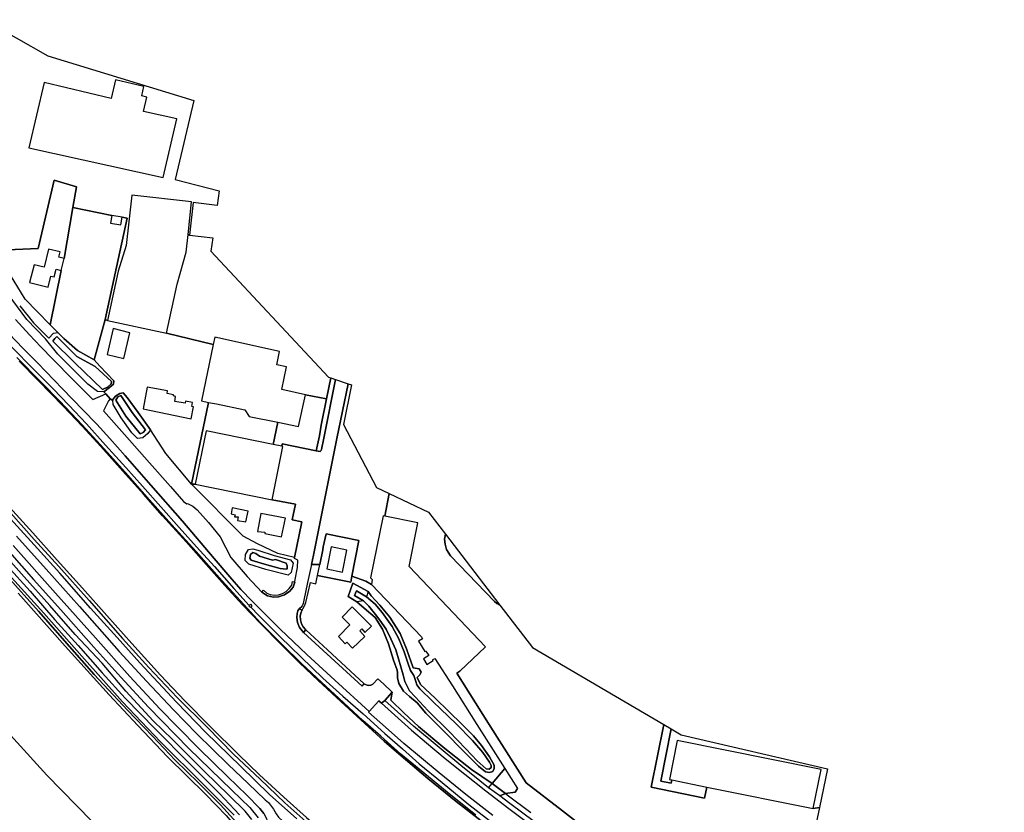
# Model space of a CAD drawing. Extents: x -26035517 to 31750492, y -9237385 to 8160032.
# Tile 73 of 256: x -17069432 to -16576178, y 672537 to 1069689. Entities that reach past the tile are written whole.
import ezdxf

# ---------------------------------------------------------------- set-up
doc = ezdxf.new("R2010")
doc.units = 0
doc.layers.add('T-25', color=7, linetype='CONTINUOUS')

msp = doc.modelspace()

# ---------------------------------------------------------------- linework, layer by layer
at = {"layer": 'T-25', "color": 9}
for points in [[(-17087250, 1069689, 6167), (-17055260, 1051611, 6133), (-16982272, 1029246, 6030), (-16991525, 989623, 5787), (-16969454, 984009, 5703), (-16970475, 976660, 9773), (-16982472, 978131, 9730), (-16984326, 961657, 5597), (-16985072, 962012, 5597), (-16983392, 978471, 12887), (-17013285, 981704, 12887), (-17016017, 956587, 12907), (-17020069, 943738, 12900), (-17025431, 919038, 5247), (-17026653, 919521, 5247), (-17020856, 945728, 5170), (-17015591, 970260, 5207), (-17018099, 970801, 5207), (-17023235, 971657, 5097), (-17042788, 975525, 5957), (-17041003, 986018, 5913), (-17052108, 989271, 5933), (-17060257, 954973, 5863), (-17079511, 954213, 5937)], [(-17087250, 1069689, 6167), (-17055260, 1051611, 6133), (-16982272, 1029246, 6030), (-16991525, 989623, 5787), (-16969454, 984009, 5703), (-16970475, 976660, 9773), (-16982472, 978131, 9730), (-16984326, 961657, 5597), (-16985072, 962012, 5597), (-16983392, 978471, 12887), (-17013285, 981704, 12887), (-17016017, 956587, 12907), (-17020069, 943738, 12900), (-17025431, 919038, 5247), (-17026653, 919521, 5247), (-17020856, 945728, 5170), (-17015591, 970260, 5207), (-17018099, 970801, 5207), (-17023235, 971657, 5097), (-17042788, 975525, 5957), (-17041003, 986018, 5913), (-17052108, 989271, 5933), (-17060257, 954973, 5863), (-17079511, 954213, 5937)], [(-16984326, 961657, 5597), (-16985072, 962012, 5597)], [(-17098287, 953455, 6403), (-17094364, 944245, 6470), (-17090824, 936538, 6457), (-17087079, 929306, 6420), (-17083416, 923445, 6437), (-17079255, 917866, 6457), (-17074670, 912347, 6450), (-17067796, 905048, 6437), (-17060505, 897676, 6430), (-17048042, 884758, 6407), (-17037787, 874189, 6340), (-17030736, 867096, 6357), (-17024347, 859830, 6347), (-17016618, 851163, 6353), (-17003782, 836405, 6350), (-16987936, 818400, 6343), (-16972008, 799751, 6327), (-16964201, 790553, 6370), (-16958633, 784251, 6390), (-16952920, 778326, 6403), (-16938933, 764347, 6413), (-16925557, 751530, 6457), (-16911552, 738795, 6507), (-16894368, 723074, 6608)], [(-17069435, 926364, 5400), (-17062577, 917838, 5393), (-17054763, 910127, 5390), (-17052486, 912649, 5410), (-17050248, 912878, 5117), (-17050248, 912878, 5117), (-17047284, 909999, 5097), (-17040431, 903902, 5100), (-17032185, 899178, 5023), (-17029275, 896119, 4943), (-17022242, 888735, 5207), (-17022444, 887131, 5323), (-17024420, 885362, 5440), (-17027290, 883259, 5663), (-17030455, 883424, 5963), (-17035296, 887113, 6053), (-17050317, 902074, 6090), (-17056531, 909731, 6127), (-17065899, 919464, 6223), (-17075257, 932121, 6187)], [(-17071529, 919394, 6333), (-17064518, 911723, 6330), (-17058859, 905833, 6330), (-17052866, 899573, 6277), (-17042876, 889358, 6263), (-17032814, 879386, 6243), (-17026268, 882284, 5580), (-17024107, 879680, 5580), (-17024895, 878723, 5787), (-17027412, 873637, 6250), (-17016863, 861770, 6233), (-17004384, 847712, 6233), (-16993948, 835776, 6243), (-16987336, 828350, 6227), (-16985630, 827145, 6203), (-16985302, 827318, 6203), (-16982708, 825905, 6177), (-16980487, 824133, 6097), (-16974816, 817829, 6103), (-16968979, 810593, 6107), (-16963672, 800206, 6197), (-16955508, 790715, 6240), (-16948055, 782884, 6303), (-16945208, 780970, 6297), (-16942229, 780282, 6273), (-16939698, 780452, 6230), (-16936765, 781499, 6183), (-16934173, 783320, 6073), (-16932442, 785311, 6030), (-16931656, 787876, 6002), (-16931610, 788025, 6000), (-16931369, 789241, 5993), (-16930200, 795206, 5813), (-16930125, 798862, 5810), (-16931705, 799651, 5827), (-16931786, 800171, 5853), (-16928097, 818061, 5787), (-16932924, 819028, 5813), (-16931232, 826897, 5720), (-16943032, 829066, 5820), (-16937580, 855853, 13263), (-16938103, 855959, 5853), (-16937862, 857147, 5853), (-16920937, 853655, 5677), (-16918973, 853336, 5743), (-16918617, 853720, 5743), (-16918271, 854298, 5743), (-16917117, 860021, 5727), (-16911207, 889403, 5677), (-16911207, 889403, 5677), (-16904960, 887287, 5607), (-16910542, 859776, 5603), (-16916567, 829729, 5607), (-16922211, 801366, 5687), (-16923260, 796637, 5754), (-16925232, 787752, 5880), (-16927043, 778824, 6173), (-16927484, 777247, 6173), (-16927949, 776022, 6217), (-16928561, 775182, 6217), (-16929316, 774614, 6217), (-16930136, 773528, 6217), (-16930504, 772205, 6303), (-16930656, 770175, 6320), (-16930306, 767722, 6330), (-16929305, 765142, 6327), (-16927324, 762654, 6343), (-16897940, 735772, 6537), (-16896853, 736970, 6681), (-16896626, 736761, 6683), (-16894871, 736067, 6633), (-16893456, 736204, 6587), (-16892462, 736777, 6533), (-16889971, 739473, 6487), (-16887147, 736937, 6477), (-16882783, 732762, 6403), (-16886538, 728494, 6553), (-16888178, 727167, 6563), (-16889483, 728393, 6527), (-16894368, 723074, 6608), (-16911552, 738795, 6507), (-16925557, 751530, 6457), (-16938933, 764347, 6413), (-16952920, 778326, 6403), (-16958633, 784251, 6390), (-16964201, 790553, 6370), (-16972008, 799751, 6327), (-16987936, 818400, 6343), (-17003782, 836405, 6350), (-17016618, 851163, 6353), (-17024347, 859830, 6347), (-17030736, 867096, 6357), (-17037787, 874189, 6340), (-17048042, 884758, 6407), (-17060505, 897676, 6430), (-17067796, 905048, 6437), (-17074670, 912347, 6450)], [(-17071529, 919394, 6333), (-17064518, 911723, 6330), (-17058859, 905833, 6330), (-17052866, 899573, 6277), (-17042876, 889358, 6263), (-17032814, 879386, 6243), (-17026268, 882284, 5580), (-17024107, 879680, 5580), (-17024895, 878723, 5787), (-17027412, 873637, 6250), (-17016863, 861770, 6233), (-17004384, 847712, 6233), (-16993948, 835776, 6243), (-16987336, 828350, 6227), (-16985630, 827145, 6203), (-16985302, 827318, 6203), (-16982708, 825905, 6177), (-16980487, 824133, 6097), (-16974816, 817829, 6103), (-16968979, 810593, 6107), (-16963672, 800206, 6197), (-16955508, 790715, 6240), (-16948055, 782884, 6303), (-16945208, 780970, 6297), (-16942229, 780282, 6273), (-16939698, 780452, 6230), (-16936765, 781499, 6183), (-16934173, 783320, 6073), (-16932442, 785311, 6030), (-16931656, 787876, 6002), (-16931610, 788025, 6000), (-16931369, 789241, 5993)], [(-17073373, 905682, 6467), (-17062511, 894531, 6453), (-17052643, 884710, 6437), (-17044799, 876484, 6453), (-17035983, 867128, 6440), (-17026524, 856499, 6403), (-17016340, 845359, 6373), (-17007990, 836017, 6400), (-16998736, 825653, 6387), (-16989548, 815301, 6367), (-16980837, 805577, 6367), (-16971908, 795651, 6367), (-16962205, 784685, 6367), (-16954450, 776152, 6367), (-16954654, 775944, 6537), (-16953876, 775181, 6537), (-16953669, 775392, 6367), (-16949647, 771170, 6407), (-16938899, 760448, 6367), (-16928393, 750346, 6383), (-16917531, 739700, 6427), (-16907519, 730776, 6483), (-16897288, 721957, 6437), (-16886491, 712011, 6453), (-16877743, 704272, 6403), (-16869349, 696911, 6370), (-16857861, 687557, 6403), (-16844368, 676468, 6427), (-16830426, 665651, 6423)], [(-16840953, 671131, 5557), (-16855257, 682642, 5527), (-16869253, 694152, 5487), (-16878454, 701680, 5707), (-16888462, 710613, 5687), (-16897483, 718579, 5647), (-16909357, 729513, 5573), (-16918194, 737712, 5580), (-16928224, 747019, 5593), (-16937904, 756559, 5607), (-16948749, 767514, 5613), (-16957050, 776427, 5610), (-16968004, 788447, 5593), (-16981094, 803239, 5620), (-16993213, 816647, 5640), (-17004405, 829108, 5637), (-17016431, 842809, 5617), (-17027164, 854671, 5660), (-17038102, 866665, 5603), (-17049281, 878541, 5603), (-17058605, 888091, 5580), (-17070897, 900506, 5590)], [(-16879489, 701782, 5563), (-16886786, 708229, 5563), (-16896560, 717118, 5563), (-16908563, 728115, 5563), (-16919872, 738546, 5553), (-16929192, 747397, 5543), (-16938855, 756958, 5540), (-16948701, 766917, 5550), (-16957781, 776576, 5557), (-16966630, 786194, 5557), (-16976059, 796748, 5553), (-16986108, 808029, 5557), (-16997849, 821157, 5557), (-17007429, 831929, 5557), (-17017802, 843521, 5557), (-17028856, 855786, 5557), (-17038177, 866016, 5557), (-17047529, 875943, 5557), (-17060171, 888957, 5557), (-17069661, 898660, 5557)], [(-17069661, 898660, 5557), (-17060171, 888957, 5557), (-17047529, 875943, 5557), (-17038177, 866016, 5557), (-17028856, 855786, 5557), (-17017802, 843521, 5557), (-17007429, 831929, 5557), (-16997849, 821157, 5557), (-16986108, 808029, 5557), (-16976059, 796748, 5553), (-16966630, 786194, 5557), (-16957781, 776576, 5557), (-16948701, 766917, 5550), (-16938855, 756958, 5540), (-16929192, 747397, 5543), (-16919872, 738546, 5553), (-16908563, 728115, 5563), (-16896560, 717118, 5563), (-16886786, 708229, 5563), (-16879489, 701782, 5563), (-16864932, 689551, 5470), (-16850718, 677991, 5477), (-16836121, 666627, 5477)], [(-16920937, 853655, 5677), (-16918973, 853336, 5743), (-16918617, 853720, 5743), (-16918271, 854298, 5743), (-16917117, 860021, 5727), (-16911207, 889403, 5677)], [(-17026268, 882284, 5580), (-17027290, 883259, 5663)], [(-16904960, 887287, 5607), (-16910542, 859776, 5603), (-16916567, 829729, 5607), (-16922211, 801366, 5687), (-16923260, 796637, 5754), (-16925232, 787752, 5880)], [(-17024107, 879680, 5580), (-17022711, 878837, 5667)], [(-16942398, 856834, 5820), (-16940164, 867944, 5870)], [(-16919164, 861257, 5763), (-16918350, 866519, 5773)], [(-16981463, 836889, 5897), (-16983346, 836885, 5733)], [(-16771279, 652982, 5087), (-16797430, 673226, 5130), (-16815632, 687370, 5190), (-16820059, 694188, 5297), (-16834595, 717086, 5383), (-16850407, 742213, 5700), (-16848992, 743200, 5700), (-16836082, 755496, 10343), (-16874365, 795675, 10400), (-16869925, 817635, 10400), (-16886476, 820982, 5693), (-16884259, 832230, 5760), (-16884259, 832230, 5760), (-16864643, 822871, 5773), (-16856167, 811829, 5657), (-16856589, 809317, 5657), (-16856349, 806819, 5657), (-16855685, 804191, 5630), (-16853589, 801094, 5623), (-16831554, 778102, 5533), (-16830421, 777224, 5530), (-16828910, 776319, 5517), (-16812586, 755053, 5450), (-16746814, 716574, 5267), (-16753016, 685173, 5217), (-16726319, 679630, 5153), (-16725185, 685218, 5250), (-16671858, 674397, 10190), (-16668757, 675000, 5120), (-16673019, 654512, 4987)], [(-16771279, 652982, 5087), (-16797430, 673226, 5130), (-16815632, 687370, 5190), (-16820059, 694188, 5297), (-16834595, 717086, 5383), (-16850407, 742213, 5700), (-16848992, 743200, 5700), (-16836082, 755496, 10343), (-16874365, 795675, 10400), (-16869925, 817635, 10400), (-16886476, 820982, 5693), (-16884259, 832230, 5760), (-16884259, 832230, 5760), (-16864643, 822871, 5773), (-16856167, 811829, 5657), (-16856589, 809317, 5657), (-16856349, 806819, 5657), (-16855685, 804191, 5630), (-16853589, 801094, 5623), (-16831554, 778102, 5533), (-16830421, 777224, 5530), (-16828910, 776319, 5517), (-16812586, 755053, 5450), (-16746814, 716574, 5267), (-16753016, 685173, 5217), (-16726319, 679630, 5153), (-16725185, 685218, 5250), (-16671858, 674397, 10190), (-16668757, 675000, 5120), (-16673019, 654512, 4987)], [(-17076169, 827285, 5637), (-17062784, 812618, 5650), (-17050623, 798916, 5597), (-17037991, 784857, 5597), (-17025818, 771222, 5603), (-17013331, 757146, 5610), (-16998822, 741203, 5610), (-16986714, 728351, 5607), (-16973851, 715311, 5600), (-16959898, 701540, 5607), (-16949227, 691370, 5617), (-16937083, 680153, 5620), (-16925687, 670011, 5627), (-16916755, 662116, 5640), (-16908507, 655167, 5640), (-16906077, 653119, 5640)], [(-16925687, 670011, 5627), (-16937083, 680153, 5620), (-16949227, 691370, 5617), (-16959898, 701540, 5607), (-16973851, 715311, 5600), (-16986714, 728351, 5607), (-16998822, 741203, 5610), (-17013331, 757146, 5610), (-17025818, 771222, 5603), (-17037991, 784857, 5597), (-17050623, 798916, 5597), (-17062784, 812618, 5650), (-17076169, 827285, 5637)], [(-16932924, 819028, 5813), (-16931232, 826897, 5720)], [(-16930669, 669343, 6440), (-16944364, 681529, 6457), (-16958782, 695622, 6437), (-16976165, 712532, 6423), (-16990853, 727716, 6447), (-17009289, 747368, 6467), (-17020622, 760091, 6473), (-17034021, 774881, 6460), (-17049258, 792408, 6453), (-17060448, 804744, 6450), (-17073955, 819616, 6520)], [(-17073946, 822510, 5703), (-17062143, 809315, 5607), (-17049885, 795768, 5590), (-17034597, 778636, 5590), (-17017916, 759683, 5640), (-17004730, 745151, 5630), (-16990470, 730005, 5563), (-16975499, 715123, 5583), (-16962285, 701713, 5617), (-16949018, 689067, 5623), (-16936665, 677244, 5677), (-16921583, 663907, 5660)], [(-17071080, 810977, 6770), (-17056205, 794349, 6733), (-17039402, 775722, 6710), (-17019529, 753193, 6690), (-17005945, 738222, 6680), (-16992448, 723953, 6653), (-16980688, 711938, 6647), (-16964977, 696432, 6703), (-16954965, 686900, 6700), (-16946456, 678772, 6713), (-16944801, 677393, 6723), (-16942273, 674178, 6713), (-16940981, 671703, 6707), (-16939802, 670118, 6703), (-16937443, 667951, 6690), (-16931958, 663986, 6687), (-16924669, 658471, 6703), (-16910114, 646994, 6683)], [(-17071080, 810977, 6770), (-17056205, 794349, 6733), (-17039402, 775722, 6710), (-17019529, 753193, 6690), (-17005945, 738222, 6680), (-16992448, 723953, 6653), (-16980688, 711938, 6647), (-16964977, 696432, 6703), (-16954965, 686900, 6700), (-16946456, 678772, 6713), (-16944801, 677393, 6723), (-16942273, 674178, 6713), (-16940981, 671703, 6707)], [(-16856167, 811829, 5657), (-16856589, 809317, 5657), (-16856349, 806819, 5657), (-16855685, 804191, 5630), (-16853589, 801094, 5623), (-16831554, 778102, 5533), (-16830421, 777224, 5530), (-16828910, 776319, 5517)], [(-17072744, 806175, 6573), (-17051532, 782312, 6620), (-17031465, 759979, 6613), (-17014173, 740657, 6617), (-16999290, 724417, 6563), (-16990367, 715353, 6563), (-16979556, 704359, 6557), (-16965391, 690516, 6610), (-16955654, 681174, 6607), (-16949151, 674512, 6587), (-16947055, 671977, 6577), (-16945827, 669498, 6577), (-16945106, 666579, 6563), (-16945005, 663769, 6497), (-16945439, 661225, 6423), (-16946865, 658430, 6367), (-16949136, 655211, 6260), (-16953001, 650864, 6047), (-16963326, 639617, 5503), (-16973076, 629528, 5097), (-16980124, 622516, 5100), (-16984539, 618218, 5107)], [(-16947055, 671977, 6577), (-16949151, 674512, 6587), (-16955654, 681174, 6607), (-16965391, 690516, 6610), (-16979556, 704359, 6557), (-16990367, 715353, 6563), (-16999290, 724417, 6563), (-17014173, 740657, 6617), (-17031465, 759979, 6613), (-17051532, 782312, 6620), (-17072744, 806175, 6573)], [(-17070236, 782332, 4603), (-17046634, 755821, 4607), (-17024548, 731445, 4553), (-17010241, 715960, 4640), (-16995367, 700338, 4697), (-16976245, 681380, 4697), (-16966070, 670884, 4707), (-16958229, 661567, 4677), (-16969752, 644914, 4663), (-16977221, 634554, 4580), (-16988614, 622383, 4503), (-16988614, 622383, 4503), (-17055914, 691177, 4563), (-17156883, 802148, 4700)], [(-16953172, 668997, 5237), (-16956454, 673172, 5247), (-16964509, 680980, 5253), (-16977057, 693185, 5243), (-16992824, 709027, 5227), (-17002643, 718439, 5233), (-17016220, 733267, 5217), (-17028190, 747220, 5230), (-17041713, 761682, 5243), (-17054293, 776238, 5233), (-17067122, 790569, 5210), (-17079101, 803900, 5163)], [(-17074516, 802907, 6503), (-17062445, 789130, 6427), (-17048777, 773945, 6427), (-17032222, 755242, 6480), (-17018823, 740171, 6473), (-17004934, 725202, 6473), (-16984675, 704575, 6483), (-16963119, 683592, 6487), (-16954082, 674866, 6510), (-16949979, 669733, 6547)], [(-16931369, 789241, 5993), (-16930200, 795206, 5813), (-16930125, 798862, 5810), (-16931705, 799651, 5827), (-16931786, 800171, 5853)], [(-16962058, 671166, 3527), (-16977350, 686518, 3527), (-16998944, 707927, 3557), (-17017847, 727898, 3560), (-17038349, 750698, 3560), (-17057382, 772256, 3633), (-17078389, 795574, 3613)], [(-17078389, 795574, 3613), (-17057382, 772256, 3633), (-17038349, 750698, 3560), (-17017847, 727898, 3560), (-16998944, 707927, 3557), (-16977350, 686518, 3527), (-16962058, 671166, 3527)], [(-17075691, 796033, 5123), (-17064233, 783341, 5113), (-17051825, 769001, 5090), (-17040178, 756203, 5090), (-17028118, 742506, 5100), (-17016537, 729813, 5040), (-17001433, 714195, 5150), (-16984485, 697098, 5137), (-16969415, 681943, 4987), (-16959346, 671223, 5000)], [(-16923260, 796637, 5754), (-16919151, 796640, 5882)], [(-16957543, 663700, 3490), (-16968817, 676293, 3487), (-16979889, 687341, 3490), (-16991507, 698736, 3500), (-17002958, 710715, 3497), (-17015350, 723730, 3497), (-17032074, 741654, 3497), (-17044400, 755670, 3497), (-17060058, 773347, 3497), (-17075943, 790978, 3493)], [(-17075943, 790978, 3493), (-17060058, 773347, 3497), (-17044400, 755670, 3497), (-17032074, 741654, 3497), (-17015350, 723730, 3497), (-17002958, 710715, 3497), (-16991507, 698736, 3500), (-16979889, 687341, 3490), (-16968817, 676293, 3487), (-16957543, 663700, 3490)], [(-16948055, 782884, 6303), (-16947237, 783809, 6270), (-16945632, 782362, 6270), (-16944028, 781632, 6270), (-16941864, 781321, 6243), (-16939748, 781505, 6200), (-16937741, 782201, 6120), (-16935937, 783219, 6073), (-16934355, 784645, 6053), (-16933159, 786349, 6043), (-16932747, 788143, 5930), (-16931656, 787876, 6002)], [(-16925232, 787752, 5880), (-16927043, 778824, 6173), (-16927484, 777247, 6173), (-16927949, 776022, 6217), (-16928561, 775182, 6217), (-16929316, 774614, 6217), (-16930136, 773528, 6217), (-16930504, 772205, 6303), (-16930656, 770175, 6320), (-16930306, 767722, 6330), (-16929305, 765142, 6327), (-16927324, 762654, 6343), (-16926106, 763993, 6392)], [(-16894809, 783162, 5550), (-16902558, 787348, 5703), (-16904885, 780740, 5670), (-16900573, 777980, 5670)], [(-16966070, 670884, 4707), (-16976245, 681380, 4697), (-16995367, 700338, 4697), (-17010241, 715960, 4640), (-17024548, 731445, 4553), (-17046634, 755821, 4607), (-17070236, 782332, 4603)], [(-16862505, 728029, 3487), (-16868927, 734359, 3487), (-16870465, 736476, 3500), (-16871061, 738036, 3500), (-16872018, 741072, 3500), (-16873613, 743594, 3500), (-16874925, 747508, 3500), (-16876903, 752901, 3500), (-16879419, 759389, 3500), (-16882816, 765638, 3500), (-16887885, 772657, 3500), (-16891321, 776832, 3500), (-16895735, 780486, 3500), (-16900699, 783488, 3500), (-16901733, 781252, 3500), (-16897233, 778499, 3500), (-16894517, 775837, 3500), (-16891243, 771614, 3500), (-16889011, 768747, 3500), (-16885867, 764260, 3500), (-16883429, 759491, 3500), (-16881050, 753959, 3500), (-16879715, 749512, 3500), (-16877248, 741440, 3500), (-16876480, 738064, 3500), (-16874095, 733402, 3500), (-16871346, 730437, 3500), (-16864723, 723456, 3500)], [(-16894809, 783162, 5550), (-16895735, 780486, 3500)], [(-16953876, 775181, 6537), (-16954654, 775944, 6537), (-16954450, 776152, 6367), (-16953851, 776763, 6537), (-16953072, 776000, 6537), (-16953669, 775392, 6367), (-16953876, 775181, 6537)], [(-16929316, 774614, 6217), (-16927942, 773864, 6289)], [(-16897233, 778499, 3500), (-16900573, 777980, 5670)], [(-16927324, 762654, 6343), (-16897940, 735772, 6537), (-16896853, 736970, 6681)], [(-16848992, 743200, 5700), (-16850407, 742213, 5700), (-16834595, 717086, 5383), (-16820059, 694188, 5297), (-16815632, 687370, 5190), (-16797430, 673226, 5130), (-16771279, 652982, 5087), (-16768485, 651321, 5087), (-16764888, 650025, 5070), (-16760152, 649626, 5057), (-16750883, 649854, 5027), (-16731696, 650369, 5007), (-16709790, 650766, 4900), (-16686680, 651036, 4970), (-16680645, 651454, 4987), (-16676880, 652666, 5030), (-16674048, 653864, 4987), (-16673019, 654512, 4987)], [(-16889971, 739473, 6487), (-16887147, 736937, 6477)], [(-16811477, 667728, 6347), (-16823821, 676999, 6410), (-16828890, 680727, 6419), (-16834528, 684873, 6430), (-16848496, 696013, 6533), (-16872102, 715772, 6543), (-16886538, 728494, 6553), (-16882783, 732762, 6403), (-16883556, 728656, 6160), (-16876971, 722362, 5903), (-16869668, 715506, 5577), (-16856475, 704525, 5437), (-16843016, 694018, 5483), (-16832802, 686909, 5467), (-16826109, 682013, 5294), (-16825176, 681331, 5270), (-16813427, 672508, 5213)], [(-16888178, 727167, 6563), (-16889483, 728393, 6527), (-16894368, 723074, 6608), (-16894680, 722734, 6613), (-16886248, 715139, 6577), (-16876974, 707015, 6550)], [(-16832323, 670958, 6497), (-16845985, 681533, 6553), (-16859356, 692347, 6577), (-16876974, 707015, 6550), (-16886248, 715139, 6577), (-16894680, 722734, 6613), (-16894368, 723074, 6608), (-16889483, 728393, 6527), (-16888178, 727167, 6563), (-16873083, 713653, 6640), (-16865602, 707303, 6513), (-16856251, 699534, 6523), (-16846500, 691638, 6517), (-16835875, 683222, 6560), (-16824438, 674445, 6547), (-16813626, 666413, 6507)], [(-16873083, 713653, 6640), (-16888178, 727167, 6563), (-16886538, 728494, 6553)], [(-16725185, 685218, 5250), (-16726319, 679630, 5153), (-16753016, 685173, 5217), (-16746814, 716574, 5267)], [(-16873083, 713653, 6640), (-16865602, 707303, 6513), (-16856251, 699534, 6523), (-16846500, 691638, 6517), (-16835875, 683222, 6560), (-16824438, 674445, 6547), (-16813626, 666413, 6507)], [(-16742996, 714341, 5237), (-16748261, 688181, 5237), (-16743062, 687111, 5173), (-16742714, 688776, 5187)], [(-16832323, 670958, 6497), (-16845985, 681533, 6553), (-16859356, 692347, 6577), (-16876974, 707015, 6550)], [(-16576178, 500987, 5490), (-16607237, 520333, 5487), (-16635445, 537781, 5487), (-16663852, 555410, 5487), (-16692828, 573329, 5487), (-16721453, 591003, 5487), (-16741876, 603681, 5487), (-16767846, 619753, 5477), (-16792099, 635124, 5477), (-16806313, 644705, 5477), (-16820345, 654800, 5477), (-16836121, 666627, 5477), (-16850718, 677991, 5477), (-16864932, 689551, 5470), (-16879489, 701782, 5563)], [(-16828890, 680727, 6419), (-16826109, 682013, 5294), (-16821199, 682617, 5170), (-16819988, 684489, 5137)], [(-16668757, 675000, 5120), (-16671858, 674397, 10190)]]:
    msp.add_polyline3d(points, dxfattribs=at)
for points in [[(-17064918, 1005538, 11363), (-16997537, 990652, 10510), (-16990656, 1019951, 10510), (-17007399, 1023650, 11960), (-17005692, 1030917, 7720), (-17008249, 1031517, 10013), (-17007159, 1036157, 10000), (-17021419, 1039505, 10000), (-17023588, 1030272, 18130), (-17057253, 1038178, 11363), (-17064918, 1005538, 11363)], [(-17064918, 1005538, 11363), (-16997537, 990652, 10510), (-16990656, 1019951, 10510), (-17007399, 1023650, 11960), (-17005692, 1030917, 7720), (-17008249, 1031517, 10013), (-17007159, 1036157, 10000), (-17021419, 1039505, 10000), (-17023588, 1030272, 18130), (-17057253, 1038178, 11363), (-17064918, 1005538, 11363)], [(-17054181, 916839, 5340), (-17060725, 923424, 5360), (-17066703, 929629, 5460), (-17075873, 944656, 5550), (-17077709, 950055, 5990), (-17077828, 951529, 5893), (-17079511, 954213, 5937), (-17060257, 954973, 5863), (-17052108, 989271, 5933), (-17041003, 986018, 5913), (-17042788, 975525, 5957), (-17047118, 950080, 6063), (-17049758, 950728, 8640), (-17049129, 953291, 8640), (-17055026, 954738, 8640), (-17057249, 945681, 8640), (-17062149, 946884, 9963), (-17064516, 937947, 9963), (-17055169, 935653, 9963), (-17053811, 941186, 9963), (-17052198, 940790, 8740), (-17051232, 944723, 8740), (-17048592, 944074, 6467), (-17054181, 916839, 5340)], [(-17042788, 975525, 5957), (-17023235, 971657, 5097), (-17023886, 967749, 7080), (-17018750, 966894, 7080), (-17018099, 970801, 5207), (-17015591, 970260, 5207), (-17020856, 945728, 5170), (-17026653, 919521, 5247), (-17032185, 899178, 5023), (-17040431, 903902, 5100), (-17047284, 909999, 5097), (-17050248, 912878, 5117), (-17054181, 916839, 5340), (-17048592, 944074, 6467), (-17047118, 950080, 6063), (-17042788, 975525, 5957)], [(-16972737, 960379, 9867), (-16973655, 953774, 5740), (-16914658, 890573, 5780), (-16913586, 890210, 5793), (-16915740, 879642, 5787), (-16926242, 881750, 5947), (-16938084, 884345, 12127), (-16935719, 895819, 12143), (-16940577, 896820, 12143), (-16939212, 903441, 12143), (-16971754, 910571, 12270), (-16972507, 906919, 5833), (-16995957, 912598, 5327), (-16990603, 937159, 12890), (-16985972, 953196, 12890), (-16985072, 962012, 5597), (-16984326, 961657, 5597), (-16972737, 960379, 9867)], [(-16972737, 960379, 9867), (-16973655, 953774, 5740), (-16914658, 890573, 5780), (-16913586, 890210, 5793), (-16915740, 879642, 5787), (-16926242, 881750, 5947), (-16938084, 884345, 12127), (-16935719, 895819, 12143), (-16940577, 896820, 12143), (-16939212, 903441, 12143), (-16971754, 910571, 12270), (-16972507, 906919, 5833), (-16995957, 912598, 5327), (-16990603, 937159, 12890), (-16985972, 953196, 12890), (-16985072, 962012, 5597), (-16984326, 961657, 5597), (-16972737, 960379, 9867)], [(-17026653, 919521, 5247), (-17025431, 919038, 5247), (-16995957, 912598, 5327), (-16972507, 906919, 5833), (-16978324, 878688, 12270), (-16974791, 877960, 5803), (-16983346, 836885, 5733), (-16996264, 852287, 5343), (-17003849, 864228, 5197), (-17010060, 872916, 5217), (-17015521, 880377, 5303), (-17017580, 882770, 5303), (-17019312, 882331, 5347), (-17021384, 881095, 5420), (-17022751, 879394, 5630), (-17022711, 878837, 5667), (-17024107, 879680, 5580), (-17026268, 882284, 5580), (-17027290, 883259, 5663), (-17024420, 885362, 5440), (-17022444, 887131, 5323), (-17022242, 888735, 5207), (-17029275, 896119, 4943), (-17032185, 899178, 5023), (-17026653, 919521, 5247)], [(-17017306, 899946, 7510), (-17014233, 912747, 7340), (-17022533, 915006, 7340), (-17025666, 901953, 7340), (-17017306, 899946, 7510)], [(-17050760, 911025, 3587), (-17046772, 906886, 3587), (-17040842, 900951, 3587), (-17031622, 895854, 3587), (-17023360, 888345, 3587), (-17023572, 887259, 3587), (-17025395, 885594, 3587), (-17027869, 884409, 3587), (-17041726, 897694, 3587), (-17052827, 908620, 3587), (-17051899, 909920, 3587), (-17050760, 911025, 3587)], [(-17046772, 906886, 3587), (-17050760, 911025, 3587), (-17051899, 909920, 3587), (-17052827, 908620, 3587), (-17041726, 897694, 3587), (-17027869, 884409, 3587), (-17025395, 885594, 3587), (-17023572, 887259, 3587), (-17023360, 888345, 3587), (-17031622, 895854, 3587), (-17040842, 900951, 3587), (-17046772, 906886, 3587)], [(-16913586, 890210, 5793), (-16911207, 889403, 5677), (-16917117, 860021, 5727), (-16918271, 854298, 5743), (-16918617, 853720, 5743), (-16918973, 853336, 5743), (-16920937, 853655, 5677), (-16919164, 861257, 5763), (-16918350, 866519, 5773), (-16915740, 879642, 5787), (-16913586, 890210, 5793)], [(-16983473, 869640, 9387), (-16982355, 875756, 8567), (-16983168, 875904, 8567), (-16982809, 877864, 7547), (-16986369, 878515, 7547), (-16986560, 877472, 7830), (-16991758, 878422, 8613), (-16991297, 880942, 7593), (-16992455, 881153, 7593), (-16992339, 881791, 7397), (-16995613, 882390, 7397), (-16995383, 883648, 9110), (-17005618, 885518, 9033), (-17007589, 874736, 9010), (-16983473, 869640, 9387)], [(-16904960, 887287, 5607), (-16903220, 886697, 5620), (-16907259, 866934, 5620), (-16890626, 835268, 5703), (-16884259, 832230, 5760), (-16886476, 820982, 5693), (-16887337, 821156, 10400), (-16893620, 790080, 10413), (-16892784, 789202, 5710), (-16893125, 786678, 5710), (-16895975, 788435, 5783), (-16903003, 790808, 5896), (-16899500, 808752, 5830), (-16915981, 812080, 5827), (-16917356, 805568, 5823), (-16917646, 804073, 5823), (-16919151, 796640, 5882), (-16923260, 796637, 5754), (-16922211, 801366, 5687), (-16916567, 829729, 5607), (-16910542, 859776, 5603), (-16904960, 887287, 5607)], [(-17003849, 864228, 5197), (-17005306, 862298, 5417), (-17007731, 860119, 5607), (-17010428, 859855, 5880), (-17013271, 862710, 5880), (-17018617, 870251, 5797), (-17022566, 876816, 5803), (-17022711, 878837, 5667), (-17022751, 879394, 5630), (-17021384, 881095, 5420), (-17019312, 882331, 5347), (-17017580, 882770, 5303), (-17015521, 880377, 5303), (-17010060, 872916, 5217), (-17003849, 864228, 5197)], [(-17018722, 881459, 3587), (-17020339, 880665, 3587), (-17021245, 879090, 3587), (-17016249, 871105, 3587), (-17009073, 862095, 3587), (-17007505, 862763, 3587), (-17006490, 864194, 3587), (-17013097, 872883, 3587), (-17018722, 881459, 3587)], [(-17018722, 881459, 3587), (-17013097, 872883, 3587), (-17006490, 864194, 3587), (-17007505, 862763, 3587), (-17009073, 862095, 3587), (-17016249, 871105, 3587), (-17021245, 879090, 3587), (-17020339, 880665, 3587), (-17018722, 881459, 3587)], [(-16926242, 881750, 5947), (-16915740, 879642, 5787), (-16918350, 866519, 5773), (-16919164, 861257, 5763), (-16920937, 853655, 5677), (-16937862, 857147, 5853), (-16938103, 855959, 5853), (-16942398, 856834, 5820), (-16940164, 867944, 5870), (-16929738, 865795, 9023), (-16926242, 881750, 5947)], [(-16940164, 867944, 5870), (-16942398, 856834, 5820), (-16976011, 863676, 13263), (-16981463, 836889, 5897), (-16983346, 836885, 5733), (-16974791, 877960, 5803), (-16970833, 877144, 12330), (-16956685, 874229, 9023), (-16954403, 870878, 9023), (-16940164, 867944, 5870)], [(-16940164, 867944, 5870), (-16942398, 856834, 5820), (-16976011, 863676, 13263), (-16981463, 836889, 5897), (-16983346, 836885, 5733), (-16974791, 877960, 5803), (-16970833, 877144, 12330), (-16956685, 874229, 9023), (-16954403, 870878, 9023), (-16940164, 867944, 5870)], [(-16943032, 829066, 5820), (-16931232, 826897, 5720), (-16932924, 819028, 5813), (-16928097, 818061, 5787), (-16931786, 800171, 5853), (-16940058, 802204, 5670), (-16950287, 807127, 5703), (-16957434, 810881, 5847), (-16983346, 836885, 5733), (-16981463, 836889, 5897), (-16943032, 829066, 5820)], [(-16955002, 823493, 10667), (-16962918, 825177, 7487), (-16963574, 822095, 7487), (-16961527, 821659, 7487), (-16961747, 820627, 9870), (-16959978, 820559, 10667), (-16960361, 818759, 10667), (-16956142, 818140, 10667), (-16955002, 823493, 10667)], [(-16950355, 813244, 9183), (-16946553, 812863, 11613), (-16946682, 812198, 11613), (-16938295, 810571, 11597), (-16936323, 819946, 11597), (-16948595, 822326, 9183), (-16950355, 813244, 9183)], [(-16919151, 796640, 5882), (-16917646, 804073, 5823), (-16917356, 805568, 5823), (-16915981, 812080, 5827), (-16899500, 808752, 5830), (-16903003, 790808, 5896), (-16903567, 787920, 5907), (-16920264, 791141, 5925), (-16919151, 796640, 5882)], [(-16856167, 811829, 5657), (-16828910, 776319, 5517), (-16830421, 777224, 5530), (-16831554, 778102, 5533), (-16853589, 801094, 5623), (-16855685, 804191, 5630), (-16856349, 806819, 5657), (-16856589, 809317, 5657), (-16856167, 811829, 5657)], [(-16952688, 804583, 5260), (-16950108, 803824, 5223), (-16941921, 801190, 5430), (-16933847, 799002, 5743), (-16932453, 797389, 5743), (-16933380, 792693, 5737), (-16935000, 791419, 5893), (-16946147, 794146, 6013), (-16954663, 796878, 5977), (-16956408, 798655, 5847), (-16956231, 801660, 5733), (-16954778, 804277, 5493), (-16952688, 804583, 5260)], [(-16915634, 794452, 9500), (-16907776, 792846, 9500), (-16905510, 803928, 9500), (-16913367, 805535, 9500), (-16915634, 794452, 9500)], [(-16951132, 802298, 3630), (-16952605, 802707, 3630), (-16953756, 801701, 3630), (-16954069, 799838, 3630), (-16953511, 798799, 3630), (-16946753, 796810, 3630), (-16938924, 794763, 3630), (-16936018, 794316, 3630), (-16935387, 794602, 3630), (-16935400, 796119, 3630), (-16935953, 797381, 3630), (-16941199, 799249, 3630), (-16942797, 798794, 3630), (-16949297, 800923, 3630), (-16951132, 802298, 3630)], [(-16951132, 802298, 3630), (-16949297, 800923, 3630), (-16942797, 798794, 3630), (-16941199, 799249, 3630), (-16935953, 797381, 3630), (-16935400, 796119, 3630), (-16935387, 794602, 3630), (-16936018, 794316, 3630), (-16938924, 794763, 3630), (-16946753, 796810, 3630), (-16953511, 798799, 3630), (-16954069, 799838, 3630), (-16953756, 801701, 3630), (-16952605, 802707, 3630), (-16951132, 802298, 3630)], [(-16826409, 694538, 5297), (-16832802, 686909, 5467), (-16843016, 694018, 5483), (-16856475, 704525, 5437), (-16869668, 715506, 5577), (-16876971, 722362, 5903), (-16883556, 728656, 6160), (-16882783, 732762, 6403), (-16887147, 736937, 6477), (-16889971, 739473, 6487), (-16892462, 736777, 6533), (-16893456, 736204, 6587), (-16894871, 736067, 6633), (-16896626, 736761, 6683), (-16896853, 736970, 6681), (-16915281, 753867, 6503), (-16926106, 763993, 6392), (-16926252, 764130, 6390), (-16927342, 765475, 6377), (-16928180, 766971, 6360), (-16928725, 768980, 6377), (-16928845, 771024, 6287), (-16928486, 772772, 6270), (-16927942, 773864, 6289), (-16927634, 774481, 6300), (-16926744, 776015, 6303), (-16926163, 777628, 6197), (-16923830, 787693, 5923), (-16921082, 787099, 5957), (-16920264, 791141, 5925), (-16903567, 787920, 5907), (-16903003, 790808, 5896), (-16895975, 788435, 5783), (-16893125, 786678, 5710), (-16868184, 760440, 5843), (-16867639, 759458, 5867), (-16869657, 758209, 7630), (-16866458, 753035, 7630), (-16865940, 753356, 7630), (-16864529, 751073, 7277), (-16867196, 749424, 7277), (-16865480, 746648, 7277), (-16862371, 748570, 7307), (-16862567, 748886, 7307), (-16861507, 749541, 5763), (-16852581, 735889, 5640), (-16840484, 716507, 5293), (-16826409, 694538, 5297)], [(-16948055, 782884, 6303), (-16947237, 783809, 6270), (-16945632, 782362, 6270), (-16944028, 781632, 6270), (-16941864, 781321, 6243), (-16939748, 781505, 6200), (-16937741, 782201, 6120), (-16935937, 783219, 6073), (-16934355, 784645, 6053), (-16933159, 786349, 6043), (-16932747, 788143, 5930), (-16931656, 787876, 6002), (-16932442, 785311, 6030), (-16934173, 783320, 6073), (-16936765, 781499, 6183), (-16939698, 780452, 6230), (-16942229, 780282, 6273), (-16945208, 780970, 6297), (-16948055, 782884, 6303)], [(-16900573, 777980, 5670), (-16904885, 780740, 5670), (-16902558, 787348, 5703), (-16894809, 783162, 5550), (-16895735, 780486, 3500), (-16900699, 783488, 3500), (-16901733, 781252, 3500), (-16897233, 778499, 3500), (-16900573, 777980, 5670)], [(-16900573, 777980, 5670), (-16896914, 774893, 5670), (-16891429, 770220, 5677), (-16887621, 764322, 5783), (-16884626, 756937, 5790), (-16882179, 748718, 5820), (-16880394, 743704, 5733), (-16880185, 742620, 5733), (-16880219, 739880, 5737), (-16879487, 737009, 5730), (-16877187, 733287, 5620), (-16874189, 730520, 5363), (-16870383, 727340, 5217), (-16865971, 722202, 5243), (-16856904, 713219, 5170), (-16846534, 702602, 5227), (-16839669, 695653, 5223), (-16836094, 692818, 5173), (-16834045, 692474, 5053), (-16832369, 693023, 4993), (-16831681, 694434, 4970), (-16831679, 696243, 4930), (-16834057, 700391, 4783), (-16838114, 706069, 4770), (-16842070, 710856, 4910), (-16847794, 716561, 4910), (-16854434, 723113, 4820), (-16861219, 729723, 4920), (-16868615, 736620, 4970), (-16870380, 740076, 4900), (-16868935, 741370, 5013), (-16868247, 742809, 5130), (-16869316, 744477, 5260), (-16872250, 744955, 5327), (-16872596, 745982, 5363), (-16873337, 747785, 5317), (-16875635, 754504, 5457), (-16878840, 762157, 5443), (-16883964, 770282, 5497), (-16888991, 776307, 5380), (-16893295, 780932, 5327), (-16894809, 783162, 5550), (-16902558, 787348, 5703), (-16904885, 780740, 5670), (-16900573, 777980, 5670)], [(-16894809, 783162, 5550), (-16893295, 780932, 5327), (-16888991, 776307, 5380), (-16883964, 770282, 5497), (-16878840, 762157, 5443), (-16875635, 754504, 5457), (-16873337, 747785, 5317), (-16872596, 745982, 5363), (-16872250, 744955, 5327), (-16869316, 744477, 5260), (-16868247, 742809, 5130), (-16868935, 741370, 5013), (-16870380, 740076, 4900), (-16868615, 736620, 4970), (-16861219, 729723, 4920), (-16854434, 723113, 4820), (-16847794, 716561, 4910), (-16842070, 710856, 4910), (-16838114, 706069, 4770), (-16834057, 700391, 4783), (-16831679, 696243, 4930), (-16831681, 694434, 4970), (-16832369, 693023, 4993), (-16834045, 692474, 5053), (-16836094, 692818, 5173), (-16839669, 695653, 5223), (-16846534, 702602, 5227), (-16856904, 713219, 5170), (-16865971, 722202, 5243), (-16870383, 727340, 5217), (-16874189, 730520, 5363), (-16877187, 733287, 5620), (-16879487, 737009, 5730), (-16880219, 739880, 5737), (-16880185, 742620, 5733), (-16880394, 743704, 5733), (-16882179, 748718, 5820), (-16884626, 756937, 5790), (-16887621, 764322, 5783), (-16891429, 770220, 5677), (-16896914, 774893, 5670), (-16900573, 777980, 5670), (-16904885, 780740, 5670), (-16902558, 787348, 5703), (-16894809, 783162, 5550)], [(-16895735, 780486, 3500), (-16900699, 783488, 3500), (-16901733, 781252, 3500), (-16897233, 778499, 3500), (-16894517, 775837, 3500), (-16891243, 771614, 3500), (-16889011, 768747, 3500), (-16885867, 764260, 3500), (-16883429, 759491, 3500), (-16881050, 753959, 3500), (-16879715, 749512, 3500), (-16877248, 741440, 3500), (-16876480, 738064, 3500), (-16874095, 733402, 3500), (-16871346, 730437, 3500), (-16864723, 723456, 3500), (-16854320, 712947, 3413), (-16845857, 704413, 3413), (-16840173, 698393, 3413), (-16835745, 694322, 3430), (-16834173, 694211, 3430), (-16833245, 694965, 3430), (-16833175, 696040, 3430), (-16834030, 697585, 3430), (-16837462, 702566, 3430), (-16842581, 708518, 3430), (-16850803, 716943, 3430), (-16862505, 728029, 3487), (-16868927, 734359, 3487), (-16870465, 736476, 3500), (-16871061, 738036, 3500), (-16872018, 741072, 3500), (-16873613, 743594, 3500), (-16874925, 747508, 3500), (-16876903, 752901, 3500), (-16879419, 759389, 3500), (-16882816, 765638, 3500), (-16887885, 772657, 3500), (-16891321, 776832, 3500), (-16895735, 780486, 3500)], [(-16895735, 780486, 3500), (-16891321, 776832, 3500), (-16887885, 772657, 3500), (-16882816, 765638, 3500), (-16879419, 759389, 3500), (-16876903, 752901, 3500), (-16874925, 747508, 3500), (-16873613, 743594, 3500), (-16872018, 741072, 3500), (-16871061, 738036, 3500), (-16870465, 736476, 3500), (-16868927, 734359, 3487), (-16862505, 728029, 3487), (-16850803, 716943, 3430), (-16842581, 708518, 3430), (-16837462, 702566, 3430), (-16834030, 697585, 3430), (-16833175, 696040, 3430), (-16833245, 694965, 3430), (-16834173, 694211, 3430), (-16835745, 694322, 3430), (-16840173, 698393, 3413), (-16845857, 704413, 3413), (-16854320, 712947, 3413), (-16864723, 723456, 3500), (-16871346, 730437, 3500), (-16874095, 733402, 3500), (-16876480, 738064, 3500), (-16877248, 741440, 3500), (-16879715, 749512, 3500), (-16881050, 753959, 3500), (-16883429, 759491, 3500), (-16885867, 764260, 3500), (-16889011, 768747, 3500), (-16891243, 771614, 3500), (-16894517, 775837, 3500), (-16897233, 778499, 3500), (-16901733, 781252, 3500), (-16900699, 783488, 3500), (-16895735, 780486, 3500)], [(-16953669, 775392, 6367), (-16953876, 775181, 6537), (-16954654, 775944, 6537), (-16954450, 776152, 6367), (-16953851, 776763, 6537), (-16953072, 776000, 6537), (-16953669, 775392, 6367)], [(-16929316, 774614, 6217), (-16927942, 773864, 6289), (-16928486, 772772, 6270), (-16928845, 771024, 6287), (-16928725, 768980, 6377), (-16928180, 766971, 6360), (-16927342, 765475, 6377), (-16926252, 764130, 6390), (-16926106, 763993, 6392), (-16927324, 762654, 6343), (-16929305, 765142, 6327), (-16930306, 767722, 6330), (-16930656, 770175, 6320), (-16930504, 772205, 6303), (-16930136, 773528, 6217), (-16929316, 774614, 6217)], [(-16902691, 754838, 10743), (-16896511, 760674, 10747), (-16899097, 763413, 10747), (-16898059, 764393, 9813), (-16896454, 762694, 9103), (-16893154, 765810, 9103), (-16902897, 775471, 9103), (-16907951, 770372, 9217), (-16904035, 766490, 11740), (-16909792, 760683, 10020), (-16906307, 756992, 10020), (-16905470, 757782, 10743), (-16902691, 754838, 10743)], [(-16742996, 714341, 5237), (-16748261, 688181, 5237), (-16743062, 687111, 5173), (-16742714, 688776, 5187), (-16725185, 685218, 5250), (-16726319, 679630, 5153), (-16753016, 685173, 5217), (-16746814, 716574, 5267), (-16742996, 714341, 5237)], [(-16742996, 714341, 5237), (-16738016, 711427, 5247), (-16664725, 694383, 5170), (-16668757, 675000, 5120), (-16671858, 674397, 10190), (-16667895, 693925, 10190), (-16740000, 708557, 10190), (-16743963, 689029, 10190), (-16742714, 688776, 5187), (-16743062, 687111, 5173), (-16748261, 688181, 5237), (-16742996, 714341, 5237)], [(-16826409, 694538, 5297), (-16819988, 684489, 5137), (-16821199, 682617, 5170), (-16826109, 682013, 5294), (-16832802, 686909, 5467), (-16826409, 694538, 5297)], [(-16828890, 680727, 6419), (-16834528, 684873, 6430), (-16832802, 686909, 5467), (-16826109, 682013, 5294), (-16828890, 680727, 6419)]]:
    msp.add_polyline3d(points, close=True, dxfattribs=at)

doc.saveas('drawing.dxf')
